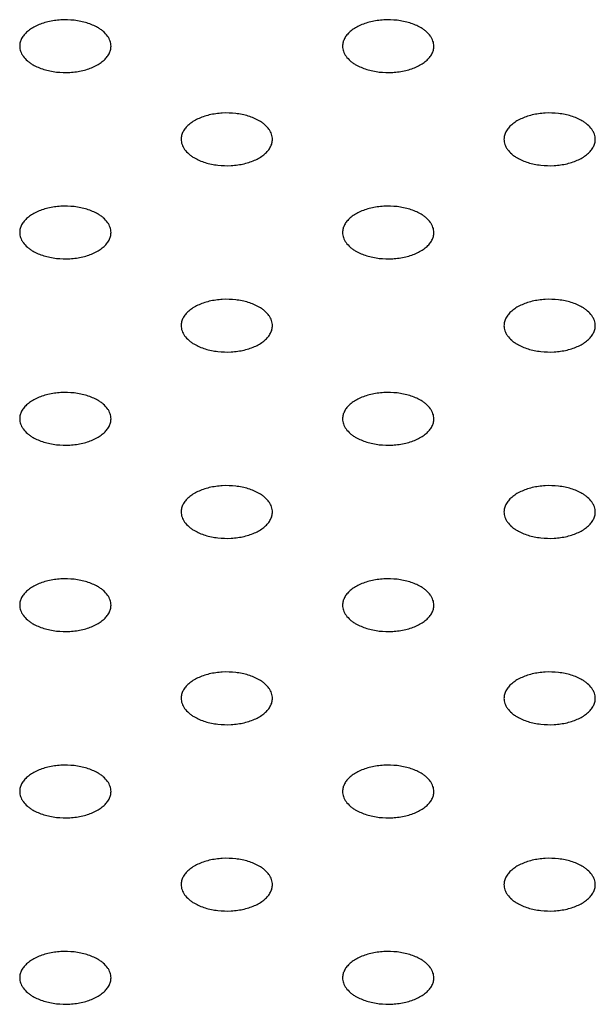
# Model space of a CAD drawing. Header units: inches. Extents: x 0 to 22, y 0 to 17.
# Tile 25 of 39: x 3.518 to 3.77, y 12.354 to 12.786. Entities that reach past the tile are written whole.
import ezdxf

# ---------------------------------------------------------------- set-up
doc = ezdxf.new("R2010")
doc.units = ezdxf.units.IN
doc.header["$LTSCALE"] = 1.21
doc.header["$MEASUREMENT"] = 0
doc.layers.get('0').update_dxf_attribs({"linetype": 'CONTINUOUS'})

msp = doc.modelspace()

# ---------------------------------------------------------------- linework, layer by layer
at = {"color": 7, "linetype": 'CONTINUOUS'}
for points, knots in [([(3.55246, 12.78209), (3.55174, 12.78251), (3.5502, 12.78326), (3.54772, 12.78417), (3.54503, 12.78485), (3.54124, 12.78545), (3.53639, 12.78558), (3.53162, 12.78491), (3.52807, 12.78389), (3.52566, 12.78292), (3.52352, 12.78176), (3.5217, 12.78042), (3.52023, 12.77895), (3.51914, 12.77735), (3.51847, 12.77566), (3.51832, 12.7745), (3.51832, 12.77393)], [0, 0, 0, 0, 0.06237, 0.128785, 0.198409, 0.270403, 0.417445, 0.561674, 0.630301, 0.695416, 0.756392, 0.812855, 0.864778, 0.912576, 0.957171, 1, 1, 1, 1]), ([(3.69388, 12.78209), (3.69316, 12.78251), (3.69162, 12.78326), (3.68914, 12.78417), (3.68646, 12.78485), (3.68266, 12.78545), (3.67781, 12.78558), (3.67304, 12.78491), (3.66949, 12.78389), (3.66708, 12.78292), (3.66494, 12.78176), (3.66312, 12.78042), (3.66165, 12.77895), (3.66056, 12.77735), (3.65989, 12.77566), (3.65974, 12.7745), (3.65974, 12.77393)], [0, 0, 0, 0, 0.06237, 0.128785, 0.198409, 0.270403, 0.417445, 0.561674, 0.630301, 0.695416, 0.756392, 0.812855, 0.864778, 0.912576, 0.957171, 1, 1, 1, 1]), ([(3.55832, 12.77393), (3.55832, 12.7743), (3.55825, 12.77507), (3.55796, 12.7762), (3.55748, 12.77731), (3.55656, 12.77878), (3.55529, 12.78011), (3.55377, 12.78129), (3.55291, 12.78183), (3.55246, 12.78209)], [0, 0, 0, 0, 0.108072, 0.218176, 0.332144, 0.451531, 0.710474, 0.851534, 1, 1, 1, 1]), ([(3.69974, 12.77393), (3.69974, 12.7743), (3.69967, 12.77507), (3.69938, 12.7762), (3.6989, 12.77731), (3.69798, 12.77878), (3.69671, 12.78011), (3.69519, 12.78129), (3.69433, 12.78183), (3.69388, 12.78209)], [0, 0, 0, 0, 0.108072, 0.218176, 0.332144, 0.451531, 0.710474, 0.851534, 1, 1, 1, 1]), ([(3.51832, 12.77393), (3.51832, 12.77355), (3.51839, 12.77278), (3.51868, 12.77165), (3.51916, 12.77054), (3.52008, 12.76908), (3.52135, 12.76774), (3.52287, 12.76656), (3.52373, 12.76602), (3.52418, 12.76576)], [0, 0, 0, 0, 0.108072, 0.218176, 0.332144, 0.451531, 0.710474, 0.851534, 1, 1, 1, 1]), ([(3.52418, 12.76576), (3.52489, 12.76535), (3.52644, 12.76459), (3.52892, 12.76369), (3.5316, 12.763), (3.5354, 12.7624), (3.54025, 12.76227), (3.54502, 12.76294), (3.54857, 12.76396), (3.55098, 12.76493), (3.55311, 12.76609), (3.55494, 12.76743), (3.55641, 12.76891), (3.5575, 12.7705), (3.55817, 12.77219), (3.55832, 12.77336), (3.55832, 12.77393)], [0, 0, 0, 0, 0.06237, 0.128785, 0.198409, 0.270403, 0.417445, 0.561674, 0.630301, 0.695416, 0.756392, 0.812855, 0.864778, 0.912576, 0.957171, 1, 1, 1, 1]), ([(3.65974, 12.77393), (3.65974, 12.77355), (3.65981, 12.77278), (3.6601, 12.77165), (3.66058, 12.77054), (3.6615, 12.76908), (3.66277, 12.76774), (3.66429, 12.76656), (3.66515, 12.76602), (3.6656, 12.76576)], [0, 0, 0, 0, 0.108072, 0.218176, 0.332144, 0.451531, 0.710474, 0.851534, 1, 1, 1, 1]), ([(3.6656, 12.76576), (3.66632, 12.76535), (3.66786, 12.76459), (3.67034, 12.76369), (3.67303, 12.763), (3.67682, 12.7624), (3.68167, 12.76227), (3.68644, 12.76294), (3.68999, 12.76396), (3.6924, 12.76493), (3.69454, 12.76609), (3.69636, 12.76743), (3.69783, 12.76891), (3.69892, 12.7705), (3.69959, 12.77219), (3.69974, 12.77336), (3.69974, 12.77393)], [0, 0, 0, 0, 0.06237, 0.128785, 0.198409, 0.270403, 0.417445, 0.561674, 0.630301, 0.695416, 0.756392, 0.812855, 0.864778, 0.912576, 0.957171, 1, 1, 1, 1]), ([(3.62317, 12.74126), (3.62245, 12.74168), (3.62091, 12.74244), (3.61843, 12.74334), (3.61574, 12.74402), (3.61195, 12.74462), (3.6071, 12.74475), (3.60233, 12.74409), (3.59878, 12.74306), (3.59637, 12.74209), (3.59423, 12.74093), (3.59241, 12.7396), (3.59094, 12.73812), (3.58985, 12.73652), (3.58918, 12.73483), (3.58903, 12.73367), (3.58903, 12.7331)], [0, 0, 0, 0, 0.06237, 0.128785, 0.198409, 0.270403, 0.417445, 0.561674, 0.630301, 0.695416, 0.756392, 0.812855, 0.864778, 0.912576, 0.957171, 1, 1, 1, 1]), ([(3.76459, 12.74126), (3.76388, 12.74168), (3.76233, 12.74244), (3.75985, 12.74334), (3.75717, 12.74402), (3.75337, 12.74462), (3.74852, 12.74475), (3.74375, 12.74409), (3.7402, 12.74306), (3.73779, 12.74209), (3.73566, 12.74093), (3.73383, 12.7396), (3.73236, 12.73812), (3.73127, 12.73652), (3.7306, 12.73483), (3.73045, 12.73367), (3.73045, 12.7331)], [0, 0, 0, 0, 0.06237, 0.128785, 0.198409, 0.270403, 0.417445, 0.561674, 0.630301, 0.695416, 0.756392, 0.812855, 0.864778, 0.912576, 0.957171, 1, 1, 1, 1]), ([(3.62903, 12.7331), (3.62903, 12.73348), (3.62896, 12.73424), (3.62867, 12.73537), (3.62819, 12.73648), (3.62727, 12.73795), (3.626, 12.73928), (3.62448, 12.74046), (3.62362, 12.741), (3.62317, 12.74126)], [0, 0, 0, 0, 0.108072, 0.218176, 0.332144, 0.451531, 0.710474, 0.851534, 1, 1, 1, 1]), ([(3.77045, 12.7331), (3.77045, 12.73348), (3.77038, 12.73424), (3.77009, 12.73537), (3.76961, 12.73648), (3.76869, 12.73795), (3.76742, 12.73928), (3.7659, 12.74046), (3.76504, 12.741), (3.76459, 12.74126)], [0, 0, 0, 0, 0.108072, 0.218176, 0.332144, 0.451531, 0.710474, 0.851534, 1, 1, 1, 1]), ([(3.58903, 12.7331), (3.58903, 12.73272), (3.5891, 12.73195), (3.58939, 12.73082), (3.58987, 12.72972), (3.59079, 12.72825), (3.59206, 12.72691), (3.59358, 12.72574), (3.59444, 12.72519), (3.59489, 12.72493)], [0, 0, 0, 0, 0.108072, 0.218176, 0.332144, 0.451531, 0.710474, 0.851534, 1, 1, 1, 1]), ([(3.59489, 12.72493), (3.59561, 12.72452), (3.59715, 12.72376), (3.59963, 12.72286), (3.60231, 12.72218), (3.60611, 12.72158), (3.61096, 12.72144), (3.61573, 12.72211), (3.61928, 12.72313), (3.62169, 12.7241), (3.62383, 12.72527), (3.62565, 12.7266), (3.62712, 12.72808), (3.62821, 12.72968), (3.62888, 12.73136), (3.62903, 12.73253), (3.62903, 12.7331)], [0, 0, 0, 0, 0.06237, 0.128785, 0.198409, 0.270403, 0.417445, 0.561674, 0.630301, 0.695416, 0.756392, 0.812855, 0.864778, 0.912576, 0.957171, 1, 1, 1, 1]), ([(3.73045, 12.7331), (3.73045, 12.73272), (3.73052, 12.73195), (3.73081, 12.73082), (3.73129, 12.72972), (3.73221, 12.72825), (3.73348, 12.72691), (3.735, 12.72574), (3.73586, 12.72519), (3.73631, 12.72493)], [0, 0, 0, 0, 0.108072, 0.218176, 0.332144, 0.451531, 0.710474, 0.851534, 1, 1, 1, 1]), ([(3.73631, 12.72493), (3.73703, 12.72452), (3.73857, 12.72376), (3.74105, 12.72286), (3.74374, 12.72218), (3.74753, 12.72158), (3.75238, 12.72144), (3.75715, 12.72211), (3.7607, 12.72313), (3.76311, 12.7241), (3.76525, 12.72527), (3.76707, 12.7266), (3.76854, 12.72808), (3.76963, 12.72968), (3.7703, 12.73136), (3.77045, 12.73253), (3.77045, 12.7331)], [0, 0, 0, 0, 0.06237, 0.128785, 0.198409, 0.270403, 0.417445, 0.561674, 0.630301, 0.695416, 0.756392, 0.812855, 0.864778, 0.912576, 0.957171, 1, 1, 1, 1]), ([(3.55246, 12.70044), (3.55174, 12.70085), (3.5502, 12.70161), (3.54772, 12.70251), (3.54503, 12.70319), (3.54124, 12.70379), (3.53639, 12.70393), (3.53162, 12.70326), (3.52807, 12.70223), (3.52566, 12.70126), (3.52352, 12.7001), (3.5217, 12.69877), (3.52023, 12.69729), (3.51914, 12.69569), (3.51847, 12.69401), (3.51832, 12.69284), (3.51832, 12.69227)], [0, 0, 0, 0, 0.06237, 0.128785, 0.198409, 0.270403, 0.417445, 0.561674, 0.630301, 0.695416, 0.756392, 0.812855, 0.864778, 0.912576, 0.957171, 1, 1, 1, 1]), ([(3.69388, 12.70044), (3.69316, 12.70085), (3.69162, 12.70161), (3.68914, 12.70251), (3.68646, 12.70319), (3.68266, 12.70379), (3.67781, 12.70393), (3.67304, 12.70326), (3.66949, 12.70223), (3.66708, 12.70126), (3.66494, 12.7001), (3.66312, 12.69877), (3.66165, 12.69729), (3.66056, 12.69569), (3.65989, 12.69401), (3.65974, 12.69284), (3.65974, 12.69227)], [0, 0, 0, 0, 0.06237, 0.128785, 0.198409, 0.270403, 0.417445, 0.561674, 0.630301, 0.695416, 0.756392, 0.812855, 0.864778, 0.912576, 0.957171, 1, 1, 1, 1]), ([(3.55832, 12.69227), (3.55832, 12.69265), (3.55825, 12.69342), (3.55796, 12.69455), (3.55748, 12.69565), (3.55656, 12.69712), (3.55529, 12.69845), (3.55377, 12.69963), (3.55291, 12.70018), (3.55246, 12.70044)], [0, 0, 0, 0, 0.108072, 0.218176, 0.332144, 0.451531, 0.710474, 0.851534, 1, 1, 1, 1]), ([(3.69974, 12.69227), (3.69974, 12.69265), (3.69967, 12.69342), (3.69938, 12.69455), (3.6989, 12.69565), (3.69798, 12.69712), (3.69671, 12.69845), (3.69519, 12.69963), (3.69433, 12.70018), (3.69388, 12.70044)], [0, 0, 0, 0, 0.108072, 0.218176, 0.332144, 0.451531, 0.710474, 0.851534, 1, 1, 1, 1]), ([(3.51832, 12.69227), (3.51832, 12.69189), (3.51839, 12.69113), (3.51868, 12.68999), (3.51916, 12.68889), (3.52008, 12.68742), (3.52135, 12.68609), (3.52287, 12.68491), (3.52373, 12.68437), (3.52418, 12.68411)], [0, 0, 0, 0, 0.108072, 0.218176, 0.332144, 0.451531, 0.710474, 0.851534, 1, 1, 1, 1]), ([(3.52418, 12.68411), (3.52489, 12.68369), (3.52644, 12.68293), (3.52892, 12.68203), (3.5316, 12.68135), (3.5354, 12.68075), (3.54025, 12.68061), (3.54502, 12.68128), (3.54857, 12.68231), (3.55098, 12.68328), (3.55311, 12.68444), (3.55494, 12.68577), (3.55641, 12.68725), (3.5575, 12.68885), (3.55817, 12.69053), (3.55832, 12.6917), (3.55832, 12.69227)], [0, 0, 0, 0, 0.06237, 0.128785, 0.198409, 0.270403, 0.417445, 0.561674, 0.630301, 0.695416, 0.756392, 0.812855, 0.864778, 0.912576, 0.957171, 1, 1, 1, 1]), ([(3.65974, 12.69227), (3.65974, 12.69189), (3.65981, 12.69113), (3.6601, 12.68999), (3.66058, 12.68889), (3.6615, 12.68742), (3.66277, 12.68609), (3.66429, 12.68491), (3.66515, 12.68437), (3.6656, 12.68411)], [0, 0, 0, 0, 0.108072, 0.218176, 0.332144, 0.451531, 0.710474, 0.851534, 1, 1, 1, 1]), ([(3.6656, 12.68411), (3.66632, 12.68369), (3.66786, 12.68293), (3.67034, 12.68203), (3.67303, 12.68135), (3.67682, 12.68075), (3.68167, 12.68061), (3.68644, 12.68128), (3.68999, 12.68231), (3.6924, 12.68328), (3.69454, 12.68444), (3.69636, 12.68577), (3.69783, 12.68725), (3.69892, 12.68885), (3.69959, 12.69053), (3.69974, 12.6917), (3.69974, 12.69227)], [0, 0, 0, 0, 0.06237, 0.128785, 0.198409, 0.270403, 0.417445, 0.561674, 0.630301, 0.695416, 0.756392, 0.812855, 0.864778, 0.912576, 0.957171, 1, 1, 1, 1]), ([(3.62317, 12.65961), (3.62245, 12.66002), (3.62091, 12.66078), (3.61843, 12.66168), (3.61574, 12.66236), (3.61195, 12.66297), (3.6071, 12.6631), (3.60233, 12.66243), (3.59878, 12.66141), (3.59637, 12.66044), (3.59423, 12.65927), (3.59241, 12.65794), (3.59094, 12.65646), (3.58985, 12.65487), (3.58918, 12.65318), (3.58903, 12.65201), (3.58903, 12.65144)], [0, 0, 0, 0, 0.06237, 0.128785, 0.198409, 0.270403, 0.417445, 0.561674, 0.630301, 0.695416, 0.756392, 0.812855, 0.864778, 0.912576, 0.957171, 1, 1, 1, 1]), ([(3.76459, 12.65961), (3.76388, 12.66002), (3.76233, 12.66078), (3.75985, 12.66168), (3.75717, 12.66236), (3.75337, 12.66297), (3.74852, 12.6631), (3.74375, 12.66243), (3.7402, 12.66141), (3.73779, 12.66044), (3.73566, 12.65927), (3.73383, 12.65794), (3.73236, 12.65646), (3.73127, 12.65487), (3.7306, 12.65318), (3.73045, 12.65201), (3.73045, 12.65144)], [0, 0, 0, 0, 0.06237, 0.128785, 0.198409, 0.270403, 0.417445, 0.561674, 0.630301, 0.695416, 0.756392, 0.812855, 0.864778, 0.912576, 0.957171, 1, 1, 1, 1]), ([(3.62903, 12.65144), (3.62903, 12.65182), (3.62896, 12.65259), (3.62867, 12.65372), (3.62819, 12.65483), (3.62727, 12.65629), (3.626, 12.65763), (3.62448, 12.6588), (3.62362, 12.65935), (3.62317, 12.65961)], [0, 0, 0, 0, 0.108072, 0.218176, 0.332144, 0.451531, 0.710474, 0.851534, 1, 1, 1, 1]), ([(3.77045, 12.65144), (3.77045, 12.65182), (3.77038, 12.65259), (3.77009, 12.65372), (3.76961, 12.65483), (3.76869, 12.65629), (3.76742, 12.65763), (3.7659, 12.6588), (3.76504, 12.65935), (3.76459, 12.65961)], [0, 0, 0, 0, 0.108072, 0.218176, 0.332144, 0.451531, 0.710474, 0.851534, 1, 1, 1, 1]), ([(3.58903, 12.65144), (3.58903, 12.65106), (3.5891, 12.6503), (3.58939, 12.64917), (3.58987, 12.64806), (3.59079, 12.64659), (3.59206, 12.64526), (3.59358, 12.64408), (3.59444, 12.64354), (3.59489, 12.64328)], [0, 0, 0, 0, 0.108072, 0.218176, 0.332144, 0.451531, 0.710474, 0.851534, 1, 1, 1, 1]), ([(3.59489, 12.64328), (3.59561, 12.64286), (3.59715, 12.6421), (3.59963, 12.6412), (3.60231, 12.64052), (3.60611, 12.63992), (3.61096, 12.63979), (3.61573, 12.64046), (3.61928, 12.64148), (3.62169, 12.64245), (3.62383, 12.64361), (3.62565, 12.64495), (3.62712, 12.64642), (3.62821, 12.64802), (3.62888, 12.64971), (3.62903, 12.65087), (3.62903, 12.65144)], [0, 0, 0, 0, 0.06237, 0.128785, 0.198409, 0.270403, 0.417445, 0.561674, 0.630301, 0.695416, 0.756392, 0.812855, 0.864778, 0.912576, 0.957171, 1, 1, 1, 1]), ([(3.73045, 12.65144), (3.73045, 12.65106), (3.73052, 12.6503), (3.73081, 12.64917), (3.73129, 12.64806), (3.73221, 12.64659), (3.73348, 12.64526), (3.735, 12.64408), (3.73586, 12.64354), (3.73631, 12.64328)], [0, 0, 0, 0, 0.108072, 0.218176, 0.332144, 0.451531, 0.710474, 0.851534, 1, 1, 1, 1]), ([(3.73631, 12.64328), (3.73703, 12.64286), (3.73857, 12.6421), (3.74105, 12.6412), (3.74374, 12.64052), (3.74753, 12.63992), (3.75238, 12.63979), (3.75715, 12.64046), (3.7607, 12.64148), (3.76311, 12.64245), (3.76525, 12.64361), (3.76707, 12.64495), (3.76854, 12.64642), (3.76963, 12.64802), (3.7703, 12.64971), (3.77045, 12.65087), (3.77045, 12.65144)], [0, 0, 0, 0, 0.06237, 0.128785, 0.198409, 0.270403, 0.417445, 0.561674, 0.630301, 0.695416, 0.756392, 0.812855, 0.864778, 0.912576, 0.957171, 1, 1, 1, 1]), ([(3.55246, 12.61878), (3.55174, 12.6192), (3.5502, 12.61995), (3.54772, 12.62086), (3.54503, 12.62154), (3.54124, 12.62214), (3.53639, 12.62227), (3.53162, 12.6216), (3.52807, 12.62058), (3.52566, 12.61961), (3.52352, 12.61845), (3.5217, 12.61711), (3.52023, 12.61564), (3.51914, 12.61404), (3.51847, 12.61235), (3.51832, 12.61119), (3.51832, 12.61062)], [0, 0, 0, 0, 0.06237, 0.128785, 0.198409, 0.270403, 0.417445, 0.561674, 0.630301, 0.695416, 0.756392, 0.812855, 0.864778, 0.912576, 0.957171, 1, 1, 1, 1]), ([(3.69388, 12.61878), (3.69316, 12.6192), (3.69162, 12.61995), (3.68914, 12.62086), (3.68646, 12.62154), (3.68266, 12.62214), (3.67781, 12.62227), (3.67304, 12.6216), (3.66949, 12.62058), (3.66708, 12.61961), (3.66494, 12.61845), (3.66312, 12.61711), (3.66165, 12.61564), (3.66056, 12.61404), (3.65989, 12.61235), (3.65974, 12.61119), (3.65974, 12.61062)], [0, 0, 0, 0, 0.06237, 0.128785, 0.198409, 0.270403, 0.417445, 0.561674, 0.630301, 0.695416, 0.756392, 0.812855, 0.864778, 0.912576, 0.957171, 1, 1, 1, 1]), ([(3.55832, 12.61062), (3.55832, 12.61099), (3.55825, 12.61176), (3.55796, 12.61289), (3.55748, 12.614), (3.55656, 12.61547), (3.55529, 12.6168), (3.55377, 12.61798), (3.55291, 12.61852), (3.55246, 12.61878)], [0, 0, 0, 0, 0.108072, 0.218176, 0.332144, 0.451531, 0.710474, 0.851534, 1, 1, 1, 1]), ([(3.69974, 12.61062), (3.69974, 12.61099), (3.69967, 12.61176), (3.69938, 12.61289), (3.6989, 12.614), (3.69798, 12.61547), (3.69671, 12.6168), (3.69519, 12.61798), (3.69433, 12.61852), (3.69388, 12.61878)], [0, 0, 0, 0, 0.108072, 0.218176, 0.332144, 0.451531, 0.710474, 0.851534, 1, 1, 1, 1]), ([(3.51832, 12.61062), (3.51832, 12.61024), (3.51839, 12.60947), (3.51868, 12.60834), (3.51916, 12.60723), (3.52008, 12.60577), (3.52135, 12.60443), (3.52287, 12.60325), (3.52373, 12.60271), (3.52418, 12.60245)], [0, 0, 0, 0, 0.108072, 0.218176, 0.332144, 0.451531, 0.710474, 0.851534, 1, 1, 1, 1]), ([(3.52418, 12.60245), (3.52489, 12.60204), (3.52644, 12.60128), (3.52892, 12.60038), (3.5316, 12.59969), (3.5354, 12.59909), (3.54025, 12.59896), (3.54502, 12.59963), (3.54857, 12.60065), (3.55098, 12.60162), (3.55311, 12.60278), (3.55494, 12.60412), (3.55641, 12.6056), (3.5575, 12.60719), (3.55817, 12.60888), (3.55832, 12.61005), (3.55832, 12.61062)], [0, 0, 0, 0, 0.06237, 0.128785, 0.198409, 0.270403, 0.417445, 0.561674, 0.630301, 0.695416, 0.756392, 0.812855, 0.864778, 0.912576, 0.957171, 1, 1, 1, 1]), ([(3.65974, 12.61062), (3.65974, 12.61024), (3.65981, 12.60947), (3.6601, 12.60834), (3.66058, 12.60723), (3.6615, 12.60577), (3.66277, 12.60443), (3.66429, 12.60325), (3.66515, 12.60271), (3.6656, 12.60245)], [0, 0, 0, 0, 0.108072, 0.218176, 0.332144, 0.451531, 0.710474, 0.851534, 1, 1, 1, 1]), ([(3.6656, 12.60245), (3.66632, 12.60204), (3.66786, 12.60128), (3.67034, 12.60038), (3.67303, 12.59969), (3.67682, 12.59909), (3.68167, 12.59896), (3.68644, 12.59963), (3.68999, 12.60065), (3.6924, 12.60162), (3.69454, 12.60278), (3.69636, 12.60412), (3.69783, 12.6056), (3.69892, 12.60719), (3.69959, 12.60888), (3.69974, 12.61005), (3.69974, 12.61062)], [0, 0, 0, 0, 0.06237, 0.128785, 0.198409, 0.270403, 0.417445, 0.561674, 0.630301, 0.695416, 0.756392, 0.812855, 0.864778, 0.912576, 0.957171, 1, 1, 1, 1]), ([(3.62317, 12.57795), (3.62245, 12.57837), (3.62091, 12.57913), (3.61843, 12.58003), (3.61574, 12.58071), (3.61195, 12.58131), (3.6071, 12.58144), (3.60233, 12.58078), (3.59878, 12.57975), (3.59637, 12.57878), (3.59423, 12.57762), (3.59241, 12.57629), (3.59094, 12.57481), (3.58985, 12.57321), (3.58918, 12.57152), (3.58903, 12.57036), (3.58903, 12.56979)], [0, 0, 0, 0, 0.06237, 0.128785, 0.198409, 0.270403, 0.417445, 0.561674, 0.630301, 0.695416, 0.756392, 0.812855, 0.864778, 0.912576, 0.957171, 1, 1, 1, 1]), ([(3.62903, 12.56979), (3.62903, 12.57017), (3.62896, 12.57093), (3.62867, 12.57206), (3.62819, 12.57317), (3.62727, 12.57464), (3.626, 12.57597), (3.62448, 12.57715), (3.62362, 12.57769), (3.62317, 12.57795)], [0, 0, 0, 0, 0.108072, 0.218176, 0.332144, 0.451531, 0.710474, 0.851534, 1, 1, 1, 1]), ([(3.76459, 12.57795), (3.76388, 12.57837), (3.76233, 12.57913), (3.75985, 12.58003), (3.75717, 12.58071), (3.75337, 12.58131), (3.74852, 12.58144), (3.74375, 12.58078), (3.7402, 12.57975), (3.73779, 12.57878), (3.73566, 12.57762), (3.73383, 12.57629), (3.73236, 12.57481), (3.73127, 12.57321), (3.7306, 12.57152), (3.73045, 12.57036), (3.73045, 12.56979)], [0, 0, 0, 0, 0.06237, 0.128785, 0.198409, 0.270403, 0.417445, 0.561674, 0.630301, 0.695416, 0.756392, 0.812855, 0.864778, 0.912576, 0.957171, 1, 1, 1, 1]), ([(3.77045, 12.56979), (3.77045, 12.57017), (3.77038, 12.57093), (3.77009, 12.57206), (3.76961, 12.57317), (3.76869, 12.57464), (3.76742, 12.57597), (3.7659, 12.57715), (3.76504, 12.57769), (3.76459, 12.57795)], [0, 0, 0, 0, 0.108072, 0.218176, 0.332144, 0.451531, 0.710474, 0.851534, 1, 1, 1, 1]), ([(3.58903, 12.56979), (3.58903, 12.56941), (3.5891, 12.56864), (3.58939, 12.56751), (3.58987, 12.56641), (3.59079, 12.56494), (3.59206, 12.5636), (3.59358, 12.56243), (3.59444, 12.56188), (3.59489, 12.56162)], [0, 0, 0, 0, 0.108072, 0.218176, 0.332144, 0.451531, 0.710474, 0.851534, 1, 1, 1, 1]), ([(3.59489, 12.56162), (3.59561, 12.56121), (3.59715, 12.56045), (3.59963, 12.55955), (3.60231, 12.55887), (3.60611, 12.55827), (3.61096, 12.55813), (3.61573, 12.5588), (3.61928, 12.55982), (3.62169, 12.56079), (3.62383, 12.56196), (3.62565, 12.56329), (3.62712, 12.56477), (3.62821, 12.56637), (3.62888, 12.56805), (3.62903, 12.56922), (3.62903, 12.56979)], [0, 0, 0, 0, 0.06237, 0.128785, 0.198409, 0.270403, 0.417445, 0.561674, 0.630301, 0.695416, 0.756392, 0.812855, 0.864778, 0.912576, 0.957171, 1, 1, 1, 1]), ([(3.73045, 12.56979), (3.73045, 12.56941), (3.73052, 12.56864), (3.73081, 12.56751), (3.73129, 12.56641), (3.73221, 12.56494), (3.73348, 12.5636), (3.735, 12.56243), (3.73586, 12.56188), (3.73631, 12.56162)], [0, 0, 0, 0, 0.108072, 0.218176, 0.332144, 0.451531, 0.710474, 0.851534, 1, 1, 1, 1]), ([(3.73631, 12.56162), (3.73703, 12.56121), (3.73857, 12.56045), (3.74105, 12.55955), (3.74374, 12.55887), (3.74753, 12.55827), (3.75238, 12.55813), (3.75715, 12.5588), (3.7607, 12.55982), (3.76311, 12.56079), (3.76525, 12.56196), (3.76707, 12.56329), (3.76854, 12.56477), (3.76963, 12.56637), (3.7703, 12.56805), (3.77045, 12.56922), (3.77045, 12.56979)], [0, 0, 0, 0, 0.06237, 0.128785, 0.198409, 0.270403, 0.417445, 0.561674, 0.630301, 0.695416, 0.756392, 0.812855, 0.864778, 0.912576, 0.957171, 1, 1, 1, 1]), ([(3.55246, 12.53713), (3.55174, 12.53754), (3.5502, 12.5383), (3.54772, 12.5392), (3.54503, 12.53988), (3.54124, 12.54048), (3.53639, 12.54062), (3.53162, 12.53995), (3.52807, 12.53892), (3.52566, 12.53795), (3.52352, 12.53679), (3.5217, 12.53546), (3.52023, 12.53398), (3.51914, 12.53238), (3.51847, 12.5307), (3.51832, 12.52953), (3.51832, 12.52896)], [0, 0, 0, 0, 0.06237, 0.128785, 0.198409, 0.270403, 0.417445, 0.561674, 0.630301, 0.695416, 0.756392, 0.812855, 0.864778, 0.912576, 0.957171, 1, 1, 1, 1]), ([(3.69388, 12.53713), (3.69316, 12.53754), (3.69162, 12.5383), (3.68914, 12.5392), (3.68646, 12.53988), (3.68266, 12.54048), (3.67781, 12.54062), (3.67304, 12.53995), (3.66949, 12.53892), (3.66708, 12.53795), (3.66494, 12.53679), (3.66312, 12.53546), (3.66165, 12.53398), (3.66056, 12.53238), (3.65989, 12.5307), (3.65974, 12.52953), (3.65974, 12.52896)], [0, 0, 0, 0, 0.06237, 0.128785, 0.198409, 0.270403, 0.417445, 0.561674, 0.630301, 0.695416, 0.756392, 0.812855, 0.864778, 0.912576, 0.957171, 1, 1, 1, 1]), ([(3.55832, 12.52896), (3.55832, 12.52934), (3.55825, 12.53011), (3.55796, 12.53124), (3.55748, 12.53234), (3.55656, 12.53381), (3.55529, 12.53515), (3.55377, 12.53632), (3.55291, 12.53687), (3.55246, 12.53713)], [0, 0, 0, 0, 0.108072, 0.218176, 0.332144, 0.451531, 0.710474, 0.851534, 1, 1, 1, 1]), ([(3.69974, 12.52896), (3.69974, 12.52934), (3.69967, 12.53011), (3.69938, 12.53124), (3.6989, 12.53234), (3.69798, 12.53381), (3.69671, 12.53515), (3.69519, 12.53632), (3.69433, 12.53687), (3.69388, 12.53713)], [0, 0, 0, 0, 0.108072, 0.218176, 0.332144, 0.451531, 0.710474, 0.851534, 1, 1, 1, 1]), ([(3.51832, 12.52896), (3.51832, 12.52858), (3.51839, 12.52782), (3.51868, 12.52668), (3.51916, 12.52558), (3.52008, 12.52411), (3.52135, 12.52278), (3.52287, 12.5216), (3.52373, 12.52106), (3.52418, 12.5208)], [0, 0, 0, 0, 0.108072, 0.218176, 0.332144, 0.451531, 0.710474, 0.851534, 1, 1, 1, 1]), ([(3.52418, 12.5208), (3.52489, 12.52038), (3.52644, 12.51962), (3.52892, 12.51872), (3.5316, 12.51804), (3.5354, 12.51744), (3.54025, 12.5173), (3.54502, 12.51797), (3.54857, 12.519), (3.55098, 12.51997), (3.55311, 12.52113), (3.55494, 12.52246), (3.55641, 12.52394), (3.5575, 12.52554), (3.55817, 12.52722), (3.55832, 12.52839), (3.55832, 12.52896)], [0, 0, 0, 0, 0.06237, 0.128785, 0.198409, 0.270403, 0.417445, 0.561674, 0.630301, 0.695416, 0.756392, 0.812855, 0.864778, 0.912576, 0.957171, 1, 1, 1, 1]), ([(3.65974, 12.52896), (3.65974, 12.52858), (3.65981, 12.52782), (3.6601, 12.52668), (3.66058, 12.52558), (3.6615, 12.52411), (3.66277, 12.52278), (3.66429, 12.5216), (3.66515, 12.52106), (3.6656, 12.5208)], [0, 0, 0, 0, 0.108072, 0.218176, 0.332144, 0.451531, 0.710474, 0.851534, 1, 1, 1, 1]), ([(3.6656, 12.5208), (3.66632, 12.52038), (3.66786, 12.51962), (3.67034, 12.51872), (3.67303, 12.51804), (3.67682, 12.51744), (3.68167, 12.5173), (3.68644, 12.51797), (3.68999, 12.519), (3.6924, 12.51997), (3.69454, 12.52113), (3.69636, 12.52246), (3.69783, 12.52394), (3.69892, 12.52554), (3.69959, 12.52722), (3.69974, 12.52839), (3.69974, 12.52896)], [0, 0, 0, 0, 0.06237, 0.128785, 0.198409, 0.270403, 0.417445, 0.561674, 0.630301, 0.695416, 0.756392, 0.812855, 0.864778, 0.912576, 0.957171, 1, 1, 1, 1]), ([(3.62317, 12.4963), (3.62245, 12.49671), (3.62091, 12.49747), (3.61843, 12.49837), (3.61574, 12.49905), (3.61195, 12.49966), (3.6071, 12.49979), (3.60233, 12.49912), (3.59878, 12.4981), (3.59637, 12.49713), (3.59423, 12.49596), (3.59241, 12.49463), (3.59094, 12.49315), (3.58985, 12.49156), (3.58918, 12.48987), (3.58903, 12.4887), (3.58903, 12.48813)], [0, 0, 0, 0, 0.06237, 0.128785, 0.198409, 0.270403, 0.417445, 0.561674, 0.630301, 0.695416, 0.756392, 0.812855, 0.864778, 0.912576, 0.957171, 1, 1, 1, 1]), ([(3.62903, 12.48813), (3.62903, 12.48851), (3.62896, 12.48928), (3.62867, 12.49041), (3.62819, 12.49152), (3.62727, 12.49298), (3.626, 12.49432), (3.62448, 12.49549), (3.62362, 12.49604), (3.62317, 12.4963)], [0, 0, 0, 0, 0.108072, 0.218176, 0.332144, 0.451531, 0.710474, 0.851534, 1, 1, 1, 1]), ([(3.76459, 12.4963), (3.76388, 12.49671), (3.76233, 12.49747), (3.75985, 12.49837), (3.75717, 12.49905), (3.75337, 12.49966), (3.74852, 12.49979), (3.74375, 12.49912), (3.7402, 12.4981), (3.73779, 12.49713), (3.73566, 12.49596), (3.73383, 12.49463), (3.73236, 12.49315), (3.73127, 12.49156), (3.7306, 12.48987), (3.73045, 12.4887), (3.73045, 12.48813)], [0, 0, 0, 0, 0.06237, 0.128785, 0.198409, 0.270403, 0.417445, 0.561674, 0.630301, 0.695416, 0.756392, 0.812855, 0.864778, 0.912576, 0.957171, 1, 1, 1, 1]), ([(3.77045, 12.48813), (3.77045, 12.48851), (3.77038, 12.48928), (3.77009, 12.49041), (3.76961, 12.49152), (3.76869, 12.49298), (3.76742, 12.49432), (3.7659, 12.49549), (3.76504, 12.49604), (3.76459, 12.4963)], [0, 0, 0, 0, 0.108072, 0.218176, 0.332144, 0.451531, 0.710474, 0.851534, 1, 1, 1, 1]), ([(3.58903, 12.48813), (3.58903, 12.48775), (3.5891, 12.48699), (3.58939, 12.48586), (3.58987, 12.48475), (3.59079, 12.48328), (3.59206, 12.48195), (3.59358, 12.48077), (3.59444, 12.48023), (3.59489, 12.47997)], [0, 0, 0, 0, 0.108072, 0.218176, 0.332144, 0.451531, 0.710474, 0.851534, 1, 1, 1, 1]), ([(3.59489, 12.47997), (3.59561, 12.47955), (3.59715, 12.47879), (3.59963, 12.47789), (3.60231, 12.47721), (3.60611, 12.47661), (3.61096, 12.47648), (3.61573, 12.47715), (3.61928, 12.47817), (3.62169, 12.47914), (3.62383, 12.4803), (3.62565, 12.48164), (3.62712, 12.48311), (3.62821, 12.48471), (3.62888, 12.4864), (3.62903, 12.48756), (3.62903, 12.48813)], [0, 0, 0, 0, 0.06237, 0.128785, 0.198409, 0.270403, 0.417445, 0.561674, 0.630301, 0.695416, 0.756392, 0.812855, 0.864778, 0.912576, 0.957171, 1, 1, 1, 1]), ([(3.73045, 12.48813), (3.73045, 12.48775), (3.73052, 12.48699), (3.73081, 12.48586), (3.73129, 12.48475), (3.73221, 12.48328), (3.73348, 12.48195), (3.735, 12.48077), (3.73586, 12.48023), (3.73631, 12.47997)], [0, 0, 0, 0, 0.108072, 0.218176, 0.332144, 0.451531, 0.710474, 0.851534, 1, 1, 1, 1]), ([(3.73631, 12.47997), (3.73703, 12.47955), (3.73857, 12.47879), (3.74105, 12.47789), (3.74374, 12.47721), (3.74753, 12.47661), (3.75238, 12.47648), (3.75715, 12.47715), (3.7607, 12.47817), (3.76311, 12.47914), (3.76525, 12.4803), (3.76707, 12.48164), (3.76854, 12.48311), (3.76963, 12.48471), (3.7703, 12.4864), (3.77045, 12.48756), (3.77045, 12.48813)], [0, 0, 0, 0, 0.06237, 0.128785, 0.198409, 0.270403, 0.417445, 0.561674, 0.630301, 0.695416, 0.756392, 0.812855, 0.864778, 0.912576, 0.957171, 1, 1, 1, 1]), ([(3.55246, 12.45547), (3.55174, 12.45589), (3.5502, 12.45664), (3.54772, 12.45755), (3.54503, 12.45823), (3.54124, 12.45883), (3.53639, 12.45896), (3.53162, 12.45829), (3.52807, 12.45727), (3.52566, 12.4563), (3.52352, 12.45514), (3.5217, 12.4538), (3.52023, 12.45233), (3.51914, 12.45073), (3.51847, 12.44904), (3.51832, 12.44788), (3.51832, 12.44731)], [0, 0, 0, 0, 0.06237, 0.128785, 0.198409, 0.270403, 0.417445, 0.561674, 0.630301, 0.695416, 0.756392, 0.812855, 0.864778, 0.912576, 0.957171, 1, 1, 1, 1]), ([(3.69388, 12.45547), (3.69316, 12.45589), (3.69162, 12.45664), (3.68914, 12.45755), (3.68646, 12.45823), (3.68266, 12.45883), (3.67781, 12.45896), (3.67304, 12.45829), (3.66949, 12.45727), (3.66708, 12.4563), (3.66494, 12.45514), (3.66312, 12.4538), (3.66165, 12.45233), (3.66056, 12.45073), (3.65989, 12.44904), (3.65974, 12.44788), (3.65974, 12.44731)], [0, 0, 0, 0, 0.06237, 0.128785, 0.198409, 0.270403, 0.417445, 0.561674, 0.630301, 0.695416, 0.756392, 0.812855, 0.864778, 0.912576, 0.957171, 1, 1, 1, 1]), ([(3.55832, 12.44731), (3.55832, 12.44768), (3.55825, 12.44845), (3.55796, 12.44958), (3.55748, 12.45069), (3.55656, 12.45216), (3.55529, 12.45349), (3.55377, 12.45467), (3.55291, 12.45521), (3.55246, 12.45547)], [0, 0, 0, 0, 0.108072, 0.218176, 0.332144, 0.451531, 0.710474, 0.851534, 1, 1, 1, 1]), ([(3.69974, 12.44731), (3.69974, 12.44768), (3.69967, 12.44845), (3.69938, 12.44958), (3.6989, 12.45069), (3.69798, 12.45216), (3.69671, 12.45349), (3.69519, 12.45467), (3.69433, 12.45521), (3.69388, 12.45547)], [0, 0, 0, 0, 0.108072, 0.218176, 0.332144, 0.451531, 0.710474, 0.851534, 1, 1, 1, 1]), ([(3.51832, 12.44731), (3.51832, 12.44693), (3.51839, 12.44616), (3.51868, 12.44503), (3.51916, 12.44392), (3.52008, 12.44246), (3.52135, 12.44112), (3.52287, 12.43995), (3.52373, 12.4394), (3.52418, 12.43914)], [0, 0, 0, 0, 0.108072, 0.218176, 0.332144, 0.451531, 0.710474, 0.851534, 1, 1, 1, 1]), ([(3.52418, 12.43914), (3.52489, 12.43873), (3.52644, 12.43797), (3.52892, 12.43707), (3.5316, 12.43638), (3.5354, 12.43578), (3.54025, 12.43565), (3.54502, 12.43632), (3.54857, 12.43734), (3.55098, 12.43831), (3.55311, 12.43947), (3.55494, 12.44081), (3.55641, 12.44229), (3.5575, 12.44388), (3.55817, 12.44557), (3.55832, 12.44674), (3.55832, 12.44731)], [0, 0, 0, 0, 0.06237, 0.128785, 0.198409, 0.270403, 0.417445, 0.561674, 0.630301, 0.695416, 0.756392, 0.812855, 0.864778, 0.912576, 0.957171, 1, 1, 1, 1]), ([(3.65974, 12.44731), (3.65974, 12.44693), (3.65981, 12.44616), (3.6601, 12.44503), (3.66058, 12.44392), (3.6615, 12.44246), (3.66277, 12.44112), (3.66429, 12.43995), (3.66515, 12.4394), (3.6656, 12.43914)], [0, 0, 0, 0, 0.108072, 0.218176, 0.332144, 0.451531, 0.710474, 0.851534, 1, 1, 1, 1]), ([(3.6656, 12.43914), (3.66632, 12.43873), (3.66786, 12.43797), (3.67034, 12.43707), (3.67303, 12.43638), (3.67682, 12.43578), (3.68167, 12.43565), (3.68644, 12.43632), (3.68999, 12.43734), (3.6924, 12.43831), (3.69454, 12.43947), (3.69636, 12.44081), (3.69783, 12.44229), (3.69892, 12.44388), (3.69959, 12.44557), (3.69974, 12.44674), (3.69974, 12.44731)], [0, 0, 0, 0, 0.06237, 0.128785, 0.198409, 0.270403, 0.417445, 0.561674, 0.630301, 0.695416, 0.756392, 0.812855, 0.864778, 0.912576, 0.957171, 1, 1, 1, 1]), ([(3.62317, 12.41464), (3.62245, 12.41506), (3.62091, 12.41582), (3.61843, 12.41672), (3.61574, 12.4174), (3.61195, 12.418), (3.6071, 12.41813), (3.60233, 12.41747), (3.59878, 12.41644), (3.59637, 12.41547), (3.59423, 12.41431), (3.59241, 12.41298), (3.59094, 12.4115), (3.58985, 12.4099), (3.58918, 12.40822), (3.58903, 12.40705), (3.58903, 12.40648)], [0, 0, 0, 0, 0.06237, 0.128785, 0.198409, 0.270403, 0.417445, 0.561674, 0.630301, 0.695416, 0.756392, 0.812855, 0.864778, 0.912576, 0.957171, 1, 1, 1, 1]), ([(3.76459, 12.41464), (3.76388, 12.41506), (3.76233, 12.41582), (3.75985, 12.41672), (3.75717, 12.4174), (3.75337, 12.418), (3.74852, 12.41813), (3.74375, 12.41747), (3.7402, 12.41644), (3.73779, 12.41547), (3.73566, 12.41431), (3.73383, 12.41298), (3.73236, 12.4115), (3.73127, 12.4099), (3.7306, 12.40822), (3.73045, 12.40705), (3.73045, 12.40648)], [0, 0, 0, 0, 0.06237, 0.128785, 0.198409, 0.270403, 0.417445, 0.561674, 0.630301, 0.695416, 0.756392, 0.812855, 0.864778, 0.912576, 0.957171, 1, 1, 1, 1]), ([(3.62903, 12.40648), (3.62903, 12.40686), (3.62896, 12.40762), (3.62867, 12.40875), (3.62819, 12.40986), (3.62727, 12.41133), (3.626, 12.41266), (3.62448, 12.41384), (3.62362, 12.41438), (3.62317, 12.41464)], [0, 0, 0, 0, 0.108072, 0.218176, 0.332144, 0.451531, 0.710474, 0.851534, 1, 1, 1, 1]), ([(3.77045, 12.40648), (3.77045, 12.40686), (3.77038, 12.40762), (3.77009, 12.40875), (3.76961, 12.40986), (3.76869, 12.41133), (3.76742, 12.41266), (3.7659, 12.41384), (3.76504, 12.41438), (3.76459, 12.41464)], [0, 0, 0, 0, 0.108072, 0.218176, 0.332144, 0.451531, 0.710474, 0.851534, 1, 1, 1, 1]), ([(3.58903, 12.40648), (3.58903, 12.4061), (3.5891, 12.40533), (3.58939, 12.4042), (3.58987, 12.4031), (3.59079, 12.40163), (3.59206, 12.40029), (3.59358, 12.39912), (3.59444, 12.39857), (3.59489, 12.39831)], [0, 0, 0, 0, 0.108072, 0.218176, 0.332144, 0.451531, 0.710474, 0.851534, 1, 1, 1, 1]), ([(3.59489, 12.39831), (3.59561, 12.3979), (3.59715, 12.39714), (3.59963, 12.39624), (3.60231, 12.39556), (3.60611, 12.39496), (3.61096, 12.39482), (3.61573, 12.39549), (3.61928, 12.39652), (3.62169, 12.39748), (3.62383, 12.39865), (3.62565, 12.39998), (3.62712, 12.40146), (3.62821, 12.40306), (3.62888, 12.40474), (3.62903, 12.40591), (3.62903, 12.40648)], [0, 0, 0, 0, 0.06237, 0.128785, 0.198409, 0.270403, 0.417445, 0.561674, 0.630301, 0.695416, 0.756392, 0.812855, 0.864778, 0.912576, 0.957171, 1, 1, 1, 1]), ([(3.73045, 12.40648), (3.73045, 12.4061), (3.73052, 12.40533), (3.73081, 12.4042), (3.73129, 12.4031), (3.73221, 12.40163), (3.73348, 12.40029), (3.735, 12.39912), (3.73586, 12.39857), (3.73631, 12.39831)], [0, 0, 0, 0, 0.108072, 0.218176, 0.332144, 0.451531, 0.710474, 0.851534, 1, 1, 1, 1]), ([(3.73631, 12.39831), (3.73703, 12.3979), (3.73857, 12.39714), (3.74105, 12.39624), (3.74374, 12.39556), (3.74753, 12.39496), (3.75238, 12.39482), (3.75715, 12.39549), (3.7607, 12.39652), (3.76311, 12.39748), (3.76525, 12.39865), (3.76707, 12.39998), (3.76854, 12.40146), (3.76963, 12.40306), (3.7703, 12.40474), (3.77045, 12.40591), (3.77045, 12.40648)], [0, 0, 0, 0, 0.06237, 0.128785, 0.198409, 0.270403, 0.417445, 0.561674, 0.630301, 0.695416, 0.756392, 0.812855, 0.864778, 0.912576, 0.957171, 1, 1, 1, 1]), ([(3.55246, 12.37382), (3.55174, 12.37423), (3.5502, 12.37499), (3.54772, 12.37589), (3.54503, 12.37657), (3.54124, 12.37717), (3.53639, 12.37731), (3.53162, 12.37664), (3.52807, 12.37561), (3.52566, 12.37464), (3.52352, 12.37348), (3.5217, 12.37215), (3.52023, 12.37067), (3.51914, 12.36907), (3.51847, 12.36739), (3.51832, 12.36622), (3.51832, 12.36565)], [0, 0, 0, 0, 0.06237, 0.128785, 0.198409, 0.270403, 0.417445, 0.561674, 0.630301, 0.695416, 0.756392, 0.812855, 0.864778, 0.912576, 0.957171, 1, 1, 1, 1]), ([(3.69388, 12.37382), (3.69316, 12.37423), (3.69162, 12.37499), (3.68914, 12.37589), (3.68646, 12.37657), (3.68266, 12.37717), (3.67781, 12.37731), (3.67304, 12.37664), (3.66949, 12.37561), (3.66708, 12.37464), (3.66494, 12.37348), (3.66312, 12.37215), (3.66165, 12.37067), (3.66056, 12.36907), (3.65989, 12.36739), (3.65974, 12.36622), (3.65974, 12.36565)], [0, 0, 0, 0, 0.06237, 0.128785, 0.198409, 0.270403, 0.417445, 0.561674, 0.630301, 0.695416, 0.756392, 0.812855, 0.864778, 0.912576, 0.957171, 1, 1, 1, 1]), ([(3.55832, 12.36565), (3.55832, 12.36603), (3.55825, 12.3668), (3.55796, 12.36793), (3.55748, 12.36903), (3.55656, 12.3705), (3.55529, 12.37184), (3.55377, 12.37301), (3.55291, 12.37356), (3.55246, 12.37382)], [0, 0, 0, 0, 0.108072, 0.218176, 0.332144, 0.451531, 0.710474, 0.851534, 1, 1, 1, 1]), ([(3.69974, 12.36565), (3.69974, 12.36603), (3.69967, 12.3668), (3.69938, 12.36793), (3.6989, 12.36903), (3.69798, 12.3705), (3.69671, 12.37184), (3.69519, 12.37301), (3.69433, 12.37356), (3.69388, 12.37382)], [0, 0, 0, 0, 0.108072, 0.218176, 0.332144, 0.451531, 0.710474, 0.851534, 1, 1, 1, 1]), ([(3.51832, 12.36565), (3.51832, 12.36527), (3.51839, 12.36451), (3.51868, 12.36338), (3.51916, 12.36227), (3.52008, 12.3608), (3.52135, 12.35947), (3.52287, 12.35829), (3.52373, 12.35775), (3.52418, 12.35749)], [0, 0, 0, 0, 0.108072, 0.218176, 0.332144, 0.451531, 0.710474, 0.851534, 1, 1, 1, 1]), ([(3.52418, 12.35749), (3.52489, 12.35707), (3.52644, 12.35631), (3.52892, 12.35541), (3.5316, 12.35473), (3.5354, 12.35413), (3.54025, 12.35399), (3.54502, 12.35466), (3.54857, 12.35569), (3.55098, 12.35666), (3.55311, 12.35782), (3.55494, 12.35915), (3.55641, 12.36063), (3.5575, 12.36223), (3.55817, 12.36391), (3.55832, 12.36508), (3.55832, 12.36565)], [0, 0, 0, 0, 0.06237, 0.128785, 0.198409, 0.270403, 0.417445, 0.561674, 0.630301, 0.695416, 0.756392, 0.812855, 0.864778, 0.912576, 0.957171, 1, 1, 1, 1]), ([(3.65974, 12.36565), (3.65974, 12.36527), (3.65981, 12.36451), (3.6601, 12.36338), (3.66058, 12.36227), (3.6615, 12.3608), (3.66277, 12.35947), (3.66429, 12.35829), (3.66515, 12.35775), (3.6656, 12.35749)], [0, 0, 0, 0, 0.108072, 0.218176, 0.332144, 0.451531, 0.710474, 0.851534, 1, 1, 1, 1]), ([(3.6656, 12.35749), (3.66632, 12.35707), (3.66786, 12.35631), (3.67034, 12.35541), (3.67303, 12.35473), (3.67682, 12.35413), (3.68167, 12.35399), (3.68644, 12.35466), (3.68999, 12.35569), (3.6924, 12.35666), (3.69454, 12.35782), (3.69636, 12.35915), (3.69783, 12.36063), (3.69892, 12.36223), (3.69959, 12.36391), (3.69974, 12.36508), (3.69974, 12.36565)], [0, 0, 0, 0, 0.06237, 0.128785, 0.198409, 0.270403, 0.417445, 0.561674, 0.630301, 0.695416, 0.756392, 0.812855, 0.864778, 0.912576, 0.957171, 1, 1, 1, 1])]:
    msp.add_open_spline(points, degree=3, knots=knots, dxfattribs=at)

doc.saveas('drawing.dxf')
